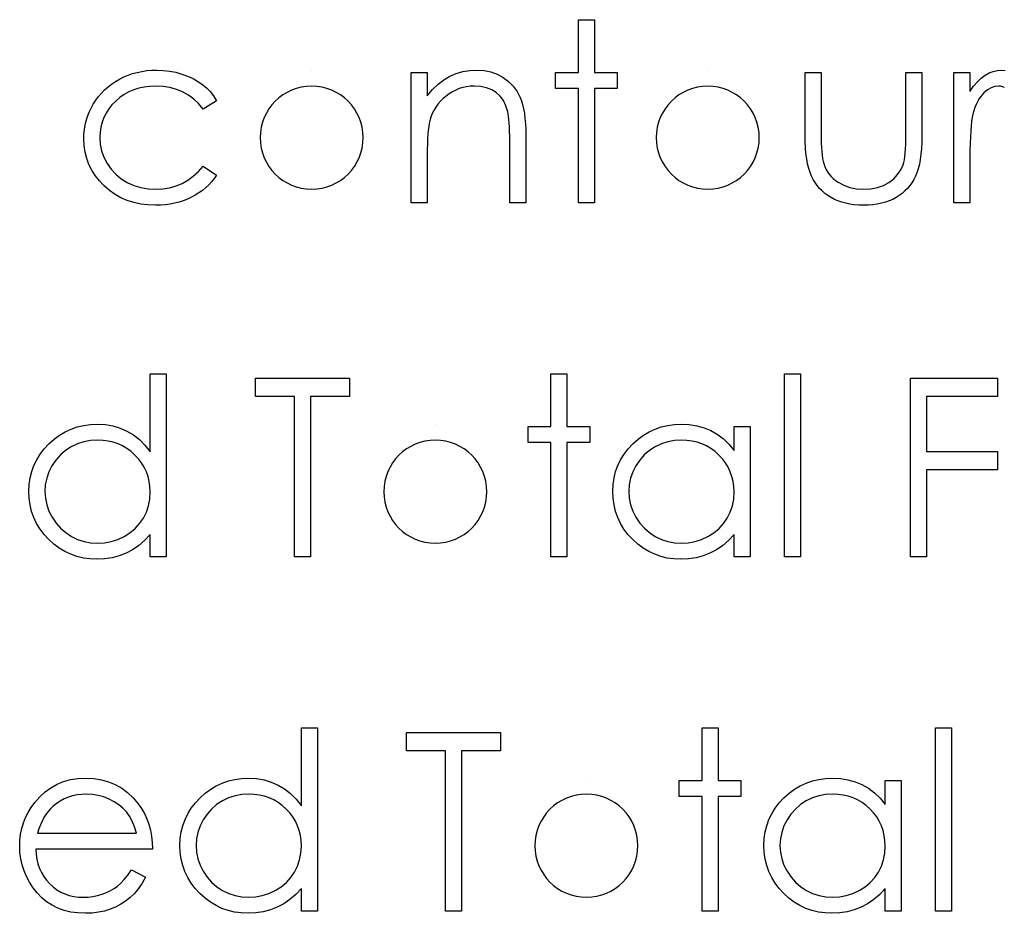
# Model space of a CAD drawing. Header units: inches. Extents: x -122 to 123, y -201 to 75.
# Tile 166 of 191: x -3.909 to -3.22, y 66.832 to 67.457. Entities that reach past the tile are written whole.
import ezdxf

# ---------------------------------------------------------------- set-up
doc = ezdxf.new("R2010")
doc.units = ezdxf.units.IN
doc.header["$MEASUREMENT"] = 0

msp = doc.modelspace()

# ---------------------------------------------------------------- linework, layer by layer
at = {"color": 7, "linetype": 'Continuous'}
for p, q in [((-3.70512, 67.4221), (-3.70512, 67.4221)), ((-3.42788, 67.4221), (-3.42788, 67.4221)), ((-3.61858, 67.17439), (-3.61858, 67.17439)), ((-3.51282, 66.92669), (-3.51282, 66.92669))]:
    msp.add_line(p, q, dxfattribs=at)
at = {"color": 7, "linetype": 'Continuous', "flags": 128}
for points in [[(-3.51847, 67.45735), (-3.50726, 67.45735), (-3.50726, 67.45735), (-3.50726, 67.42049), (-3.50726, 67.42049), (-3.49123, 67.42049), (-3.49123, 67.42049), (-3.49123, 67.40928), (-3.49123, 67.40928), (-3.50726, 67.40928), (-3.50726, 67.40928), (-3.50726, 67.32915), (-3.50726, 67.32915), (-3.51847, 67.32915), (-3.51847, 67.32915), (-3.51847, 67.40928), (-3.51847, 67.40928), (-3.5345, 67.40928), (-3.5345, 67.40928), (-3.5345, 67.42049), (-3.5345, 67.42049), (-3.51847, 67.42049), (-3.51847, 67.42049), (-3.51847, 67.45735)], [(-3.77168, 67.40069), (-3.78107, 67.39485), (-3.78107, 67.39485), (-3.78425, 67.39861), (-3.78773, 67.40186), (-3.79146, 67.40462), (-3.79547, 67.40687), (-3.79977, 67.40862), (-3.80436, 67.40988), (-3.80919, 67.41063), (-3.81432, 67.41088), (-3.81432, 67.41088), (-3.81843, 67.4107), (-3.82239, 67.41023), (-3.82614, 67.4094), (-3.82972, 67.40827), (-3.83313, 67.4068), (-3.83636, 67.40499), (-3.83941, 67.40289), (-3.84229, 67.40044), (-3.8449, 67.39776), (-3.84715, 67.39493), (-3.84908, 67.39197), (-3.85063, 67.38887), (-3.85186, 67.38564), (-3.85271, 67.38226), (-3.85323, 67.37873), (-3.85341, 67.37507), (-3.85341, 67.37507), (-3.85308, 67.37029), (-3.85213, 67.36566), (-3.85053, 67.36115), (-3.8483, 67.35679), (-3.8455, 67.35276), (-3.84222, 67.34918), (-3.83849, 67.3461), (-3.83425, 67.3435), (-3.82965, 67.34142), (-3.82479, 67.33994), (-3.81966, 67.33906), (-3.81425, 67.33876), (-3.81425, 67.33876), (-3.80929, 67.33901), (-3.80456, 67.33976), (-3.80007, 67.34102), (-3.79579, 67.34277), (-3.79176, 67.34502), (-3.78798, 67.34778), (-3.7844, 67.35103), (-3.78107, 67.35479), (-3.78107, 67.35479), (-3.77168, 67.34863), (-3.77168, 67.34863), (-3.77338, 67.3462), (-3.77524, 67.3439), (-3.77724, 67.34174), (-3.77937, 67.33974), (-3.78162, 67.33786), (-3.78405, 67.33613), (-3.7866, 67.33453), (-3.78928, 67.33308), (-3.79209, 67.33178), (-3.79499, 67.33065), (-3.79797, 67.3297), (-3.80108, 67.32892), (-3.80426, 67.32832), (-3.80756, 67.3279), (-3.81094, 67.32762), (-3.81442, 67.32754), (-3.81442, 67.32754), (-3.81973, 67.32774), (-3.82479, 67.3284), (-3.82962, 67.32945), (-3.83423, 67.33092), (-3.83861, 67.33283), (-3.84277, 67.33516), (-3.84667, 67.33791), (-3.85036, 67.34109), (-3.85371, 67.34457), (-3.85659, 67.34825), (-3.85904, 67.35208), (-3.86105, 67.35612), (-3.86262, 67.36035), (-3.86373, 67.36473), (-3.8644, 67.36931), (-3.86463, 67.37407), (-3.86463, 67.37407), (-3.86453, 67.3773), (-3.8642, 67.38048), (-3.8637, 67.38361), (-3.86295, 67.38666), (-3.86202, 67.38967), (-3.86087, 67.39262), (-3.85952, 67.3955), (-3.85797, 67.39833), (-3.85621, 67.40106), (-3.85431, 67.40362), (-3.85226, 67.40605), (-3.85003, 67.4083), (-3.84768, 67.4104), (-3.84515, 67.41236), (-3.84244, 67.41416), (-3.83961, 67.41581), (-3.83666, 67.41729), (-3.8336, 67.41857), (-3.83047, 67.41964), (-3.82724, 67.42052), (-3.82394, 67.42122), (-3.82056, 67.4217), (-3.81708, 67.422), (-3.8135, 67.4221), (-3.8135, 67.4221), (-3.80901, 67.42192), (-3.80458, 67.42139), (-3.80025, 67.42054), (-3.79599, 67.41932), (-3.79194, 67.41781), (-3.78818, 67.41611), (-3.78478, 67.41418), (-3.78167, 67.41205), (-3.77884, 67.40968), (-3.77624, 67.407), (-3.77383, 67.40399), (-3.77168, 67.40069)], [(-3.63546, 67.42049), (-3.62424, 67.42049), (-3.62424, 67.42049), (-3.62424, 67.40402), (-3.62424, 67.40402), (-3.62056, 67.40842), (-3.61671, 67.41221), (-3.61265, 67.41531), (-3.60839, 67.41779), (-3.60396, 67.41967), (-3.59933, 67.42102), (-3.5945, 67.42182), (-3.58949, 67.4221), (-3.58949, 67.4221), (-3.58443, 67.42177), (-3.57967, 67.42082), (-3.57522, 67.41919), (-3.57106, 67.41694), (-3.5673, 67.41413), (-3.56405, 67.41088), (-3.56134, 67.40717), (-3.55916, 67.40302), (-3.55826, 67.40069), (-3.55749, 67.39803), (-3.55684, 67.3951), (-3.55628, 67.39185), (-3.55588, 67.38829), (-3.55558, 67.38444), (-3.55538, 67.38025), (-3.55533, 67.3758), (-3.55533, 67.3758), (-3.55533, 67.32915), (-3.55533, 67.32915), (-3.56655, 67.32915), (-3.56655, 67.32915), (-3.56655, 67.37212), (-3.56655, 67.37212), (-3.56658, 67.37585), (-3.56663, 67.37925), (-3.56673, 67.38233), (-3.56688, 67.38511), (-3.56708, 67.38754), (-3.5673, 67.38964), (-3.56758, 67.39145), (-3.56788, 67.3929), (-3.56788, 67.3929), (-3.56916, 67.39711), (-3.57093, 67.40076), (-3.57319, 67.40384), (-3.57592, 67.40637), (-3.57912, 67.40835), (-3.58278, 67.40975), (-3.58688, 67.4106), (-3.59144, 67.41088), (-3.59144, 67.41088), (-3.59415, 67.41078), (-3.59677, 67.41045), (-3.59935, 67.4099), (-3.60183, 67.40915), (-3.60426, 67.40815), (-3.60662, 67.40697), (-3.60889, 67.40554), (-3.6111, 67.40392), (-3.61318, 67.40211), (-3.61505, 67.40024), (-3.61676, 67.39823), (-3.61828, 67.39613), (-3.61961, 67.39393), (-3.62076, 67.39162), (-3.62174, 67.38919), (-3.62252, 67.38669), (-3.62252, 67.38669), (-3.62292, 67.38484), (-3.62327, 67.38263), (-3.62357, 67.3801), (-3.62382, 67.3772), (-3.62399, 67.37397), (-3.62414, 67.37039), (-3.62422, 67.36646), (-3.62424, 67.36217), (-3.62424, 67.36217), (-3.62424, 67.32915), (-3.62424, 67.32915), (-3.63546, 67.32915), (-3.63546, 67.32915), (-3.63546, 67.42049)], [(-3.25565, 67.42049), (-3.24444, 67.42049), (-3.24444, 67.42049), (-3.24444, 67.40705), (-3.24444, 67.40705), (-3.24188, 67.41075), (-3.23925, 67.41391), (-3.23657, 67.41649), (-3.23382, 67.41854), (-3.23099, 67.42009), (-3.22808, 67.42122), (-3.22516, 67.42187), (-3.22215, 67.4221), (-3.22215, 67.4221), (-3.21982, 67.4219)], [(-3.35982, 67.42049), (-3.3486, 67.42049), (-3.3486, 67.42049), (-3.3486, 67.37813), (-3.3486, 67.37813), (-3.34858, 67.37439), (-3.3485, 67.37099), (-3.34835, 67.36786), (-3.34815, 67.36503), (-3.3479, 67.36253), (-3.3476, 67.3603), (-3.34725, 67.35839), (-3.34682, 67.35677), (-3.34682, 67.35677), (-3.34607, 67.35474), (-3.3452, 67.35281), (-3.34415, 67.35101), (-3.34297, 67.3493), (-3.34162, 67.3477), (-3.34011, 67.34622), (-3.33849, 67.34485), (-3.33668, 67.3436), (-3.33275, 67.34149), (-3.32845, 67.33996), (-3.32379, 67.33906), (-3.31878, 67.33876), (-3.31878, 67.33876), (-3.31377, 67.33906), (-3.30916, 67.33994), (-3.30496, 67.34142), (-3.30115, 67.34347), (-3.29782, 67.346), (-3.29504, 67.34893), (-3.29281, 67.35221), (-3.29116, 67.35586), (-3.29116, 67.35586), (-3.29073, 67.35737), (-3.29036, 67.35922), (-3.29003, 67.36145), (-3.28976, 67.36405), (-3.28956, 67.36703), (-3.28943, 67.37036), (-3.28933, 67.37407), (-3.28931, 67.37813), (-3.28931, 67.37813), (-3.28931, 67.42049), (-3.28931, 67.42049), (-3.27809, 67.42049), (-3.27809, 67.42049), (-3.27809, 67.37602), (-3.27809, 67.37602), (-3.27816, 67.37149), (-3.27837, 67.36723), (-3.27872, 67.36325), (-3.27922, 67.3596), (-3.27984, 67.35619), (-3.28062, 67.35311), (-3.28155, 67.35031), (-3.2826, 67.34778), (-3.2838, 67.34547), (-3.28513, 67.34329), (-3.28663, 67.34124), (-3.28823, 67.33931), (-3.29001, 67.33751), (-3.29191, 67.33586), (-3.29397, 67.33431), (-3.29617, 67.3329), (-3.2985, 67.33165), (-3.30098, 67.33055), (-3.30361, 67.32965), (-3.30636, 67.3289), (-3.30929, 67.3283), (-3.31234, 67.32787), (-3.31552, 67.32762), (-3.31888, 67.32754), (-3.31888, 67.32754), (-3.32221, 67.32762), (-3.32542, 67.32787), (-3.32847, 67.3283), (-3.3314, 67.3289), (-3.33418, 67.32965), (-3.33681, 67.33055), (-3.33931, 67.33165), (-3.34167, 67.3329), (-3.34387, 67.33431), (-3.34595, 67.33586), (-3.34788, 67.33754), (-3.34965, 67.33934), (-3.35128, 67.34129), (-3.35276, 67.34337), (-3.35411, 67.34557), (-3.35531, 67.3479), (-3.35636, 67.35046), (-3.35729, 67.35331), (-3.35807, 67.35649), (-3.35869, 67.35995), (-3.35919, 67.36373), (-3.35955, 67.36778), (-3.35975, 67.37217), (-3.35982, 67.37685), (-3.35982, 67.37685), (-3.35982, 67.42049)], [(-3.22017, 67.40995), (-3.22167, 67.41048), (-3.22305, 67.41078), (-3.22428, 67.41088), (-3.22428, 67.41088), (-3.22696, 67.41058), (-3.22961, 67.40968), (-3.23219, 67.40817), (-3.23475, 67.40607), (-3.23597, 67.40479), (-3.23712, 67.40334), (-3.23818, 67.40174), (-3.23918, 67.39996), (-3.2401, 67.39801), (-3.24096, 67.3959), (-3.24173, 67.39363), (-3.24243, 67.3912), (-3.24243, 67.3912), (-3.24291, 67.38902), (-3.24331, 67.38634), (-3.24366, 67.38316), (-3.24394, 67.37948), (-3.24416, 67.37532), (-3.24431, 67.37066), (-3.24441, 67.36551), (-3.24444, 67.35985), (-3.24444, 67.35985), (-3.24444, 67.32915), (-3.24444, 67.32915), (-3.25565, 67.32915), (-3.25565, 67.32915), (-3.25565, 67.42049)], [(-3.80694, 67.20965), (-3.80694, 67.08144), (-3.80694, 67.08144), (-3.81815, 67.08144), (-3.81815, 67.08144), (-3.81815, 67.09724), (-3.81815, 67.09724), (-3.82204, 67.09304), (-3.82612, 67.08943), (-3.83047, 67.08643), (-3.83503, 67.08402), (-3.83981, 67.08219), (-3.8448, 67.08089), (-3.85003, 67.08009), (-3.85546, 67.07984), (-3.85546, 67.07984), (-3.8603, 67.08007), (-3.86495, 67.08072), (-3.86944, 67.08179), (-3.87374, 67.0833), (-3.87785, 67.08525), (-3.88181, 67.08763), (-3.88556, 67.09043), (-3.88914, 67.09369), (-3.89242, 67.09724), (-3.89525, 67.10097), (-3.89763, 67.10491), (-3.89961, 67.10904), (-3.90114, 67.11334), (-3.90221, 67.11783), (-3.90286, 67.12251), (-3.90309, 67.12737), (-3.90309, 67.12737), (-3.90286, 67.13212), (-3.90221, 67.13673), (-3.90111, 67.14114), (-3.89956, 67.1454), (-3.89758, 67.14945), (-3.89518, 67.15333), (-3.89232, 67.15706), (-3.88902, 67.1606), (-3.88541, 67.16383), (-3.88161, 67.16663), (-3.87765, 67.16901), (-3.87349, 67.17094), (-3.86916, 67.17246), (-3.86465, 67.17354), (-3.85997, 67.17417), (-3.85511, 67.17439), (-3.85511, 67.17439), (-3.84953, 67.17409), (-3.84422, 67.17319), (-3.83919, 67.17166), (-3.83443, 67.16956), (-3.82995, 67.16686), (-3.82572, 67.16355), (-3.82181, 67.15962), (-3.81815, 67.15511), (-3.81815, 67.15511), (-3.81815, 67.20965), (-3.81815, 67.20965), (-3.80694, 67.20965)], [(-3.53771, 67.20965), (-3.52649, 67.20965), (-3.52649, 67.20965), (-3.52649, 67.17279), (-3.52649, 67.17279), (-3.51046, 67.17279), (-3.51046, 67.17279), (-3.51046, 67.16157), (-3.51046, 67.16157), (-3.52649, 67.16157), (-3.52649, 67.16157), (-3.52649, 67.08144), (-3.52649, 67.08144), (-3.53771, 67.08144), (-3.53771, 67.08144), (-3.53771, 67.16157), (-3.53771, 67.16157), (-3.55373, 67.16157), (-3.55373, 67.16157), (-3.55373, 67.17279), (-3.55373, 67.17279), (-3.53771, 67.17279), (-3.53771, 67.17279), (-3.53771, 67.20965)], [(-3.37424, 67.20965), (-3.36303, 67.20965), (-3.36303, 67.20965), (-3.36303, 67.08144), (-3.36303, 67.08144), (-3.37424, 67.08144), (-3.37424, 67.08144), (-3.37424, 67.20965)], [(-3.74444, 67.19362), (-3.74444, 67.20644), (-3.74444, 67.20644), (-3.67873, 67.20644), (-3.67873, 67.20644), (-3.67873, 67.19362), (-3.67873, 67.19362), (-3.70597, 67.19362), (-3.70597, 67.19362), (-3.70597, 67.08144), (-3.70597, 67.08144), (-3.71719, 67.08144), (-3.71719, 67.08144), (-3.71719, 67.19362), (-3.71719, 67.19362), (-3.74444, 67.19362)], [(-3.2861, 67.20644), (-3.22521, 67.20644), (-3.22521, 67.20644), (-3.22521, 67.19362), (-3.22521, 67.19362), (-3.27488, 67.19362), (-3.27488, 67.19362), (-3.27488, 67.15516), (-3.27488, 67.15516), (-3.22521, 67.15516), (-3.22521, 67.15516), (-3.22521, 67.14234), (-3.22521, 67.14234), (-3.27488, 67.14234), (-3.27488, 67.14234), (-3.27488, 67.08144), (-3.27488, 67.08144), (-3.2861, 67.08144), (-3.2861, 67.08144), (-3.2861, 67.20644)], [(-3.39828, 67.17279), (-3.39828, 67.08144), (-3.39828, 67.08144), (-3.4095, 67.08144), (-3.4095, 67.08144), (-3.4095, 67.09724), (-3.4095, 67.09724), (-3.41338, 67.09304), (-3.41746, 67.08943), (-3.42182, 67.08643), (-3.42638, 67.08402), (-3.43116, 67.08219), (-3.43614, 67.08089), (-3.44138, 67.08009), (-3.44681, 67.07984), (-3.44681, 67.07984), (-3.45164, 67.08007), (-3.4563, 67.08072), (-3.46078, 67.08179), (-3.46509, 67.0833), (-3.4692, 67.08525), (-3.47315, 67.08763), (-3.47691, 67.09043), (-3.48049, 67.09369), (-3.48377, 67.09724), (-3.4866, 67.10097), (-3.48898, 67.10491), (-3.49096, 67.10904), (-3.49248, 67.11334), (-3.49356, 67.11783), (-3.49421, 67.12251), (-3.49444, 67.12737), (-3.49444, 67.12737), (-3.49421, 67.13212), (-3.49356, 67.13673), (-3.49246, 67.14114), (-3.49091, 67.1454), (-3.48893, 67.14945), (-3.48652, 67.15333), (-3.48367, 67.15706), (-3.48036, 67.1606), (-3.47676, 67.16383), (-3.47295, 67.16663), (-3.469, 67.16901), (-3.46484, 67.17094), (-3.46051, 67.17246), (-3.456, 67.17354), (-3.45132, 67.17417), (-3.44646, 67.17439), (-3.44646, 67.17439), (-3.44088, 67.17412), (-3.43557, 67.17329), (-3.43053, 67.17189), (-3.42578, 67.16996), (-3.42129, 67.16743), (-3.41706, 67.16423), (-3.41316, 67.1604), (-3.4095, 67.15589), (-3.4095, 67.15589), (-3.4095, 67.17279), (-3.4095, 67.17279), (-3.39828, 67.17279)], [(-3.85496, 67.16317), (-3.85987, 67.16287), (-3.86458, 67.162), (-3.86909, 67.16052), (-3.87342, 67.15847), (-3.87742, 67.15589), (-3.881, 67.15281), (-3.88416, 67.14928), (-3.88689, 67.14525), (-3.88907, 67.14094), (-3.89062, 67.13648), (-3.89157, 67.13192), (-3.89187, 67.12724), (-3.89187, 67.12724), (-3.89155, 67.12258), (-3.89062, 67.11803), (-3.88904, 67.11357), (-3.88684, 67.10921), (-3.88408, 67.10516), (-3.88093, 67.10158), (-3.87732, 67.09847), (-3.87329, 67.09584), (-3.86896, 67.09374), (-3.86448, 67.09226), (-3.85985, 67.09136), (-3.85506, 67.09106), (-3.85506, 67.09106), (-3.85021, 67.09136), (-3.84547, 67.09224), (-3.84089, 67.09371), (-3.83643, 67.09579), (-3.8323, 67.09837), (-3.82865, 67.10138), (-3.82554, 67.10481), (-3.82291, 67.10864), (-3.82083, 67.11282), (-3.81933, 67.11728), (-3.81845, 67.12196), (-3.81815, 67.12692), (-3.81815, 67.12692), (-3.81833, 67.1307), (-3.81883, 67.13433), (-3.81966, 67.13781), (-3.82081, 67.14111), (-3.82231, 67.14427), (-3.82414, 67.14727), (-3.82629, 67.1501), (-3.8288, 67.15278), (-3.83153, 67.15521), (-3.8344, 67.15734), (-3.83746, 67.15912), (-3.84064, 67.16057), (-3.844, 67.16172), (-3.8475, 67.16252), (-3.85116, 67.16302), (-3.85496, 67.16317)], [(-3.44631, 67.16317), (-3.45122, 67.16287), (-3.45592, 67.162), (-3.46043, 67.16052), (-3.46476, 67.15847), (-3.46877, 67.15589), (-3.47235, 67.15281), (-3.47551, 67.14928), (-3.47823, 67.14525), (-3.48041, 67.14094), (-3.48197, 67.13648), (-3.48292, 67.13192), (-3.48322, 67.12724), (-3.48322, 67.12724), (-3.48289, 67.12258), (-3.48197, 67.11803), (-3.48039, 67.11357), (-3.47818, 67.10921), (-3.47543, 67.10516), (-3.47228, 67.10158), (-3.46867, 67.09847), (-3.46464, 67.09584), (-3.46031, 67.09374), (-3.45582, 67.09226), (-3.45119, 67.09136), (-3.44641, 67.09106), (-3.44641, 67.09106), (-3.44155, 67.09136), (-3.43682, 67.09224), (-3.43224, 67.09371), (-3.42778, 67.09579), (-3.42365, 67.09837), (-3.41999, 67.10138), (-3.41689, 67.10481), (-3.41426, 67.10864), (-3.41218, 67.11282), (-3.41068, 67.11728), (-3.4098, 67.12196), (-3.4095, 67.12692), (-3.4095, 67.12692), (-3.40968, 67.1307), (-3.41018, 67.13433), (-3.411, 67.13781), (-3.41215, 67.14111), (-3.41366, 67.14427), (-3.41548, 67.14727), (-3.41764, 67.1501), (-3.42014, 67.15278), (-3.42287, 67.15521), (-3.42575, 67.15734), (-3.42881, 67.15912), (-3.43199, 67.16057), (-3.43534, 67.16172), (-3.43885, 67.16252), (-3.4425, 67.16302), (-3.44631, 67.16317)], [(-3.70117, 66.96195), (-3.70117, 66.83374), (-3.70117, 66.83374), (-3.71238, 66.83374), (-3.71238, 66.83374), (-3.71238, 66.84954), (-3.71238, 66.84954), (-3.71627, 66.84533), (-3.72035, 66.84173), (-3.7247, 66.83872), (-3.72926, 66.83632), (-3.73404, 66.83449), (-3.73903, 66.83319), (-3.74426, 66.83239), (-3.74969, 66.83214), (-3.74969, 66.83214), (-3.75453, 66.83236), (-3.75918, 66.83301), (-3.76367, 66.83409), (-3.76797, 66.83559), (-3.77208, 66.83755), (-3.77604, 66.83993), (-3.77979, 66.84273), (-3.78337, 66.84598), (-3.78665, 66.84954), (-3.78948, 66.85327), (-3.79186, 66.8572), (-3.79384, 66.86133), (-3.79537, 66.86564), (-3.79644, 66.87012), (-3.7971, 66.87481), (-3.79732, 66.87966), (-3.79732, 66.87966), (-3.7971, 66.88442), (-3.79644, 66.88903), (-3.79534, 66.89344), (-3.79379, 66.89769), (-3.79181, 66.90175), (-3.78941, 66.90563), (-3.78655, 66.90936), (-3.78325, 66.91289), (-3.77964, 66.91612), (-3.77584, 66.91893), (-3.77188, 66.92131), (-3.76772, 66.92323), (-3.76339, 66.92476), (-3.75888, 66.92584), (-3.7542, 66.92646), (-3.74934, 66.92669), (-3.74934, 66.92669), (-3.74376, 66.92639), (-3.73845, 66.92549), (-3.73342, 66.92396), (-3.72866, 66.92186), (-3.72418, 66.91915), (-3.71995, 66.91585), (-3.71604, 66.91192), (-3.71238, 66.90741), (-3.71238, 66.90741), (-3.71238, 66.96195), (-3.71238, 66.96195), (-3.70117, 66.96195)], [(-3.43194, 66.96195), (-3.42072, 66.96195), (-3.42072, 66.96195), (-3.42072, 66.92509), (-3.42072, 66.92509), (-3.40469, 66.92509), (-3.40469, 66.92509), (-3.40469, 66.91387), (-3.40469, 66.91387), (-3.42072, 66.91387), (-3.42072, 66.91387), (-3.42072, 66.83374), (-3.42072, 66.83374), (-3.43194, 66.83374), (-3.43194, 66.83374), (-3.43194, 66.91387), (-3.43194, 66.91387), (-3.44796, 66.91387), (-3.44796, 66.91387), (-3.44796, 66.92509), (-3.44796, 66.92509), (-3.43194, 66.92509), (-3.43194, 66.92509), (-3.43194, 66.96195)], [(-3.26847, 66.96195), (-3.25726, 66.96195), (-3.25726, 66.96195), (-3.25726, 66.83374), (-3.25726, 66.83374), (-3.26847, 66.83374), (-3.26847, 66.83374), (-3.26847, 66.96195)], [(-3.63867, 66.94592), (-3.63867, 66.95874), (-3.63867, 66.95874), (-3.57296, 66.95874), (-3.57296, 66.95874), (-3.57296, 66.94592), (-3.57296, 66.94592), (-3.60021, 66.94592), (-3.60021, 66.94592), (-3.60021, 66.83374), (-3.60021, 66.83374), (-3.61142, 66.83374), (-3.61142, 66.83374), (-3.61142, 66.94592), (-3.61142, 66.94592), (-3.63867, 66.94592)], [(-3.83133, 66.86259), (-3.82136, 66.85735), (-3.82136, 66.85735), (-3.82381, 66.85317), (-3.82644, 66.84942), (-3.82925, 66.84606), (-3.83225, 66.84316), (-3.83543, 66.84063), (-3.83879, 66.83842), (-3.84237, 66.83652), (-3.84612, 66.83494), (-3.8501, 66.83372), (-3.85434, 66.83284), (-3.85882, 66.83231), (-3.86355, 66.83214), (-3.86355, 66.83214), (-3.86881, 66.83236), (-3.87377, 66.83304), (-3.87843, 66.83417), (-3.88281, 66.83574), (-3.88686, 66.83777), (-3.89064, 66.84025), (-3.89415, 66.84318), (-3.89733, 66.84656), (-3.90019, 66.85022), (-3.90266, 66.854), (-3.90474, 66.8579), (-3.90645, 66.86194), (-3.9078, 66.86607), (-3.90875, 66.8703), (-3.9093, 66.87468), (-3.9095, 66.87916), (-3.9095, 66.87916), (-3.90932, 66.88337), (-3.90885, 66.88748), (-3.90802, 66.89146), (-3.90687, 66.89534), (-3.90539, 66.89909), (-3.90359, 66.90273), (-3.90144, 66.90626), (-3.89898, 66.90966), (-3.89898, 66.90966), (-3.8955, 66.91364), (-3.89175, 66.91712), (-3.88772, 66.92003), (-3.88338, 66.92243), (-3.87878, 66.92429), (-3.87389, 66.92564), (-3.86873, 66.92641), (-3.86328, 66.92669), (-3.86328, 66.92669), (-3.85767, 66.92641), (-3.85233, 66.92556), (-3.8473, 66.92416), (-3.84257, 66.92221), (-3.83811, 66.91968), (-3.83395, 66.91657), (-3.83007, 66.91292), (-3.82649, 66.90871), (-3.82649, 66.90871), (-3.82419, 66.90543), (-3.82221, 66.90197), (-3.82051, 66.89829), (-3.81913, 66.89444), (-3.81803, 66.89038), (-3.81723, 66.88612), (-3.81675, 66.88167), (-3.81655, 66.87701), (-3.81655, 66.87701), (-3.89828, 66.87701), (-3.89828, 66.87701), (-3.89806, 66.8734), (-3.89756, 66.86995), (-3.89675, 66.86667), (-3.89565, 66.86356), (-3.8943, 66.86063), (-3.89265, 66.85785), (-3.89069, 66.85525), (-3.88847, 66.8528), (-3.88601, 66.85059), (-3.88343, 66.84866), (-3.8807, 66.84704), (-3.87782, 66.84571), (-3.87482, 66.84468), (-3.87166, 66.84396), (-3.86838, 66.84351), (-3.86495, 66.84336), (-3.86495, 66.84336), (-3.8616, 66.84348), (-3.85832, 66.84388), (-3.85506, 66.84456), (-3.85186, 66.84548), (-3.84878, 66.84664), (-3.84595, 66.84799), (-3.84337, 66.84949), (-3.84102, 66.85117), (-3.83874, 66.8532), (-3.83636, 66.8558), (-3.83388, 66.85891), (-3.83132, 66.86259)], [(-3.29251, 66.92509), (-3.29251, 66.83374), (-3.29251, 66.83374), (-3.30373, 66.83374), (-3.30373, 66.83374), (-3.30373, 66.84954), (-3.30373, 66.84954), (-3.30761, 66.84533), (-3.31169, 66.84173), (-3.31605, 66.83872), (-3.32061, 66.83632), (-3.32539, 66.83449), (-3.33037, 66.83319), (-3.33561, 66.83239), (-3.34104, 66.83214), (-3.34104, 66.83214), (-3.34587, 66.83236), (-3.35053, 66.83301), (-3.35501, 66.83409), (-3.35932, 66.83559), (-3.36343, 66.83755), (-3.36738, 66.83993), (-3.37114, 66.84273), (-3.37472, 66.84598), (-3.378, 66.84954), (-3.38083, 66.85327), (-3.38321, 66.8572), (-3.38519, 66.86133), (-3.38671, 66.86564), (-3.38779, 66.87012), (-3.38844, 66.87481), (-3.38867, 66.87966), (-3.38867, 66.87966), (-3.38844, 66.88442), (-3.38779, 66.88903), (-3.38669, 66.89344), (-3.38514, 66.89769), (-3.38316, 66.90175), (-3.38075, 66.90563), (-3.3779, 66.90936), (-3.37459, 66.91289), (-3.37099, 66.91612), (-3.36718, 66.91893), (-3.36323, 66.92131), (-3.35907, 66.92323), (-3.35474, 66.92476), (-3.35023, 66.92584), (-3.34555, 66.92646), (-3.34069, 66.92669), (-3.34069, 66.92669), (-3.33511, 66.92641), (-3.3298, 66.92559), (-3.32476, 66.92419), (-3.32001, 66.92226), (-3.31552, 66.91973), (-3.31129, 66.91652), (-3.30739, 66.91269), (-3.30373, 66.90818), (-3.30373, 66.90818), (-3.30373, 66.92509), (-3.30373, 66.92509), (-3.29251, 66.92509)], [(-3.82777, 66.88823), (-3.8291, 66.89266), (-3.83072, 66.89662), (-3.8326, 66.9001), (-3.83476, 66.9031), (-3.83721, 66.90576), (-3.84006, 66.90813), (-3.84327, 66.91024), (-3.84685, 66.91207), (-3.85066, 66.91357), (-3.85459, 66.91462), (-3.85859, 66.91527), (-3.8627, 66.91547), (-3.8627, 66.91547), (-3.86606, 66.91535), (-3.86931, 66.91495), (-3.87244, 66.91427), (-3.87542, 66.91334), (-3.87833, 66.91212), (-3.88108, 66.91066), (-3.88371, 66.90891), (-3.88624, 66.90691), (-3.88624, 66.90691), (-3.88799, 66.90525), (-3.88962, 66.9034), (-3.89115, 66.90137), (-3.89255, 66.89914), (-3.89385, 66.89669), (-3.89505, 66.89406), (-3.89613, 66.89126), (-3.89711, 66.88823), (-3.89711, 66.88823), (-3.82777, 66.88823)], [(-3.74919, 66.91547), (-3.7541, 66.91517), (-3.75881, 66.91429), (-3.76332, 66.91282), (-3.76765, 66.91076), (-3.77165, 66.90818), (-3.77524, 66.9051), (-3.77839, 66.90157), (-3.78112, 66.89754), (-3.7833, 66.89324), (-3.78485, 66.88878), (-3.7858, 66.88422), (-3.7861, 66.87954), (-3.7861, 66.87954), (-3.78578, 66.87488), (-3.78485, 66.87032), (-3.78327, 66.86587), (-3.78107, 66.86151), (-3.77832, 66.85745), (-3.77516, 66.85387), (-3.77155, 66.85077), (-3.76752, 66.84814), (-3.76319, 66.84603), (-3.75871, 66.84456), (-3.75408, 66.84366), (-3.74929, 66.84336), (-3.74929, 66.84336), (-3.74444, 66.84366), (-3.7397, 66.84453), (-3.73512, 66.84601), (-3.73066, 66.84809), (-3.72653, 66.85067), (-3.72288, 66.85367), (-3.71977, 66.8571), (-3.71714, 66.86093), (-3.71506, 66.86512), (-3.71356, 66.86957), (-3.71269, 66.87426), (-3.71238, 66.87921), (-3.71238, 66.87921), (-3.71256, 66.88299), (-3.71306, 66.88662), (-3.71389, 66.89011), (-3.71504, 66.89341), (-3.71654, 66.89657), (-3.71837, 66.89957), (-3.72052, 66.9024), (-3.72303, 66.90508), (-3.72576, 66.90751), (-3.72864, 66.90964), (-3.73169, 66.91141), (-3.73487, 66.91287), (-3.73823, 66.91402), (-3.74173, 66.91482), (-3.74539, 66.91532), (-3.74919, 66.91547)], [(-3.34054, 66.91547), (-3.34545, 66.91517), (-3.35016, 66.91429), (-3.35466, 66.91282), (-3.35899, 66.91076), (-3.363, 66.90818), (-3.36658, 66.9051), (-3.36974, 66.90157), (-3.37247, 66.89754), (-3.37464, 66.89324), (-3.3762, 66.88878), (-3.37715, 66.88422), (-3.37745, 66.87954), (-3.37745, 66.87954), (-3.37712, 66.87488), (-3.3762, 66.87032), (-3.37462, 66.86587), (-3.37242, 66.86151), (-3.36966, 66.85745), (-3.36651, 66.85387), (-3.3629, 66.85077), (-3.35887, 66.84814), (-3.35454, 66.84603), (-3.35005, 66.84456), (-3.34542, 66.84366), (-3.34064, 66.84336), (-3.34064, 66.84336), (-3.33578, 66.84366), (-3.33105, 66.84453), (-3.32647, 66.84601), (-3.32201, 66.84809), (-3.31788, 66.85067), (-3.31422, 66.85367), (-3.31112, 66.8571), (-3.30849, 66.86093), (-3.30641, 66.86512), (-3.30491, 66.86957), (-3.30403, 66.87426), (-3.30373, 66.87921), (-3.30373, 66.87921), (-3.30391, 66.88299), (-3.30441, 66.88662), (-3.30523, 66.89011), (-3.30638, 66.89341), (-3.30789, 66.89657), (-3.30972, 66.89957), (-3.31187, 66.9024), (-3.31437, 66.90508), (-3.3171, 66.90751), (-3.31998, 66.90964), (-3.32304, 66.91141), (-3.32622, 66.91287), (-3.32957, 66.91402), (-3.33308, 66.91482), (-3.33673, 66.91532), (-3.34054, 66.91547)]]:
    msp.add_lwpolyline(points, dxfattribs=at)
at = {"color": 7, "linetype": 'Continuous'}
for centre, start, end in [((-3.70517, 67.37483), 90.00024, 89.99976), ((-3.42793, 67.37483), 90.00059, 89.99941), ((-3.61863, 67.12712), 90.00044, 89.99956), ((-3.51287, 66.87942), 90.00023, 89.99977)]:
    msp.add_arc(centre, 0.03605, start, end, dxfattribs=at)

doc.saveas('drawing.dxf')
